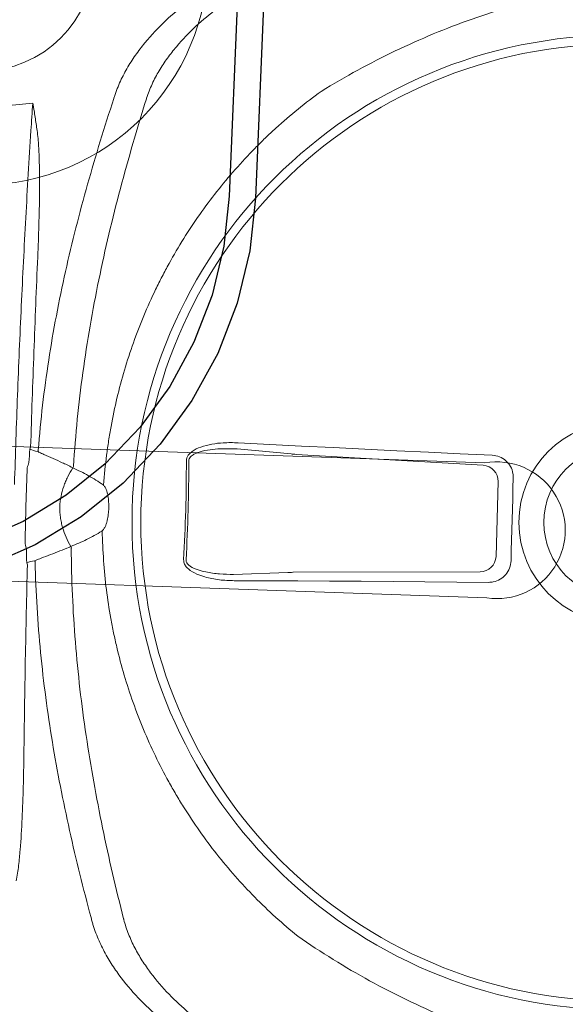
# Model space of a CAD drawing. Header units: millimetres. Extents: x 256680 to 410391, y -77299 to -22623.
# Tile 15 of 241: x 258590 to 258710, y -26464 to -26248. Entities that reach past the tile are written whole.
import ezdxf

# ---------------------------------------------------------------- set-up
doc = ezdxf.new("R2010")
doc.units = ezdxf.units.MM
doc.header["$LTSCALE"] = 2.5
for name, color, linetype, lineweight in [('CKD Equipments', 252, 'Continuous', 0), ('EQUIPMENT', 210, 'Continuous', 0), ('FURNITURES', 30, 'Continuous', 15), ('HATCH LIGHT', 250, 'Continuous', 0), ('K Equipment', 30, 'Continuous', 9)]:
    doc.layers.add(name, color=color, linetype=linetype, lineweight=lineweight)
doc.layers.add('Edges', color=7, linetype='Continuous')

# ---------------------------------------------------------------- blocks, each defined once
blk = doc.blocks.new('awreg')
at = {"layer": 'K Equipment'}
for radius in [50, 25]:
    blk.add_circle((60741.19, 14314.36, -7.42), radius, dxfattribs=at)
blk = doc.blocks.new('G$C62143A14')
at = {"linetype": 'Continuous', "lineweight": 0}
for p, q in [((159.41, 298.28), (158.51, 310.14)), ((186.05, 310.43), (185.4, 298.56)), ((161.16, 256.1), (159.47, 297.14)), ((185.36, 297.41), (184.56, 256.36)), ((181.11, 252.93), (164.68, 252.75))]:
    blk.add_line(p, q, dxfattribs=at)
at = {"linetype": 'Continuous', "lineweight": 0, "flags": 128}
for points in [[(158.93, 254.16), (158.73, 261.15), (158.52, 268.13), (158.3, 275.11), (158.08, 282.09), (157.85, 289.07), (157.62, 296.03), (157.38, 303), (157.14, 309.95)], [(187.42, 310.28), (187.32, 303.32), (187.24, 296.35), (187.15, 289.38), (187.08, 282.4), (187.01, 275.42), (186.94, 268.44), (186.88, 261.45), (186.82, 254.46)], [(182.02, 249.63), (179.75, 249.61), (177.48, 249.59), (175.2, 249.56), (172.93, 249.54), (170.66, 249.51), (168.39, 249.49), (166.11, 249.46), (163.84, 249.43)]]:
    blk.add_lwpolyline(points, dxfattribs=at)
at = {"linetype": 'Continuous', "lineweight": 0}
for radius in [106.93, 105, 22.05, 16.56]:
    blk.add_circle((173.18, 226), radius, dxfattribs=at)
for centre, radius, start, end in [((264.82, 359.79), 5.1, 198.6597, 198.9824), ((155.01, 366.47), 11.7, 289.4003, 291.6643), ((188.33, 366.83), 11.7, 249.5682, 251.8322), ((165.6, 356.38), 6.29, 203.4577, 206.904), ((177.96, 356.51), 6.29, 334.3284, 337.7748), ((157.41, 358.16), 13.42, 294.4256, 295.9261), ((157.61, 342.91), 6.49, 29.2266, 32.2639), ((186.11, 358.47), 13.42, 245.3063, 246.8069), ((168.31, 679.42), 358.79, 268.8832, 272.3492), ((168.31, 679.3), 358.14, 268.8832, 272.3493), ((164.68, 256.28), 3.53, 182.7979, 269.9804), ((181.03, 256.45), 3.53, 271.252, 358.4345)]:
    blk.add_arc(centre, radius, start, end, dxfattribs=at)
for centre, major_axis, ratio, start_param, end_param in [((171.84, 350.64), (37.1, 0.4), 0.145844, 1.830411, 1.913269), ((171.84, 350.64), (37.1, 0.4), 0.145844, 1.228323, 1.311182), ((159.19, 296.52), (0.09, -3.5), 0.086139, 1.744011, 2.093077), ((185.66, 296.81), (-0.02, -3.5), 0.086139, 4.190109, 4.539174)]:
    blk.add_ellipse(centre, major_axis=major_axis, ratio=ratio, start_param=start_param, end_param=end_param, dxfattribs=at)
for points in [[(258.59, 370.05), (259.1, 366.09), (259.61, 362.14), (260.15, 358.18)], [(254.1, 358.33), (256.1, 358.27), (258.12, 358.22), (260.15, 358.18)], [(159.33, 355.6), (159.52, 355.05), (159.71, 354.5), (159.83, 353.87)], [(163.42, 356.11), (163.03, 356), (162.64, 355.89), (162.26, 355.77)], [(181.31, 355.97), (180.93, 356.08), (180.54, 356.19), (180.14, 356.29)], [(183.79, 354.13), (183.89, 354.76), (184.07, 355.32), (184.25, 355.87)], [(159.5, 353.76), (159.55, 353.75), (159.61, 353.75), (159.65, 353.78)], [(159.65, 353.78), (159.71, 353.81), (159.77, 353.84), (159.83, 353.87)], [(183.79, 354.13), (183.85, 354.1), (183.91, 354.07), (183.96, 354.04)], [(183.96, 354.04), (184.01, 354.01), (184.06, 354.01), (184.11, 354.02)], [(162.96, 345.94), (162.94, 345.94), (162.92, 345.95), (162.9, 345.95)], [(163.05, 346.4), (163.06, 346.39), (163.08, 346.39), (163.1, 346.38)], [(180.88, 346.15), (180.86, 346.14), (180.84, 346.13), (180.83, 346.13)], [(261.88, 340.42), (261.88, 340.42), (261.88, 340.42), (261.89, 340.42)], [(82.05, 338.49), (82.05, 338.49), (82.04, 338.48), (82.04, 338.48)], [(262.17, 333.24), (262.12, 333.25), (262.07, 333.27), (262.02, 333.28)], [(82.06, 331.35), (82.01, 331.33), (81.96, 331.32), (81.91, 331.3)]]:
    blk.add_open_spline(points, degree=3, dxfattribs=at)
for points, knots in [([(176.37, 358.94), (182.93, 359), (189.47, 359.03), (199.27, 359.03), (202.53, 359.03), (209.05, 359), (212.31, 358.99), (218.81, 358.93), (222.06, 358.9), (228.52, 358.82), (231.74, 358.78), (241.38, 358.62), (247.76, 358.49), (254.1, 358.33)], [0, 0, 0, 0, 0.25, 0.25, 0.375, 0.375, 0.5, 0.5, 0.625, 0.625, 0.75, 0.75, 1, 1, 1, 1]), ([(254.16, 356.97), (253.59, 356.87), (253.02, 356.78), (251.88, 356.63), (251.31, 356.57), (249.59, 356.4), (248.44, 356.3), (245, 356.08), (242.7, 355.98), (238.08, 355.85), (235.77, 355.81), (231.14, 355.77), (228.82, 355.77), (226.5, 355.78)], [0, 0, 0, 0, 0.0625, 0.0625, 0.125, 0.125, 0.25, 0.25, 0.5, 0.5, 0.75, 0.75, 1, 1, 1, 1]), ([(260, 358.13), (259.94, 358.11), (259.88, 358.09), (259.76, 358.07), (259.7, 358.05), (259.52, 358.01), (259.39, 357.99), (259.03, 357.91), (258.79, 357.86), (258.06, 357.71), (257.57, 357.62), (256.11, 357.33), (255.14, 357.15), (254.16, 356.97)], [0, 0, 0, 0, 0.03125, 0.03125, 0.0625, 0.0625, 0.125, 0.125, 0.25, 0.25, 0.5, 0.5, 1, 1, 1, 1]), ([(259.99, 358.16), (260.03, 358.16), (260.08, 358.17), (260.13, 358.18), (260.13, 358.18), (260.14, 358.18), (260.15, 358.18)], [0, 0, 0, 0, 0.0002027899, 0.0002027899, 0.0002027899, 0.000241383, 0.000241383, 0.000241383, 0.000241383]), ([(260, 358.13), (260.04, 358.14), (260.08, 358.16), (260.13, 358.17), (260.14, 358.18), (260.14, 358.18), (260.15, 358.18)], [0, 0, 0, 0, 0.0002012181, 0.0002012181, 0.0002012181, 0.0002381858, 0.0002381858, 0.0002381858, 0.0002381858]), ([(117.12, 354.6), (114.8, 354.54), (112.49, 354.49), (107.86, 354.43), (105.55, 354.42), (100.93, 354.46), (98.63, 354.5), (95.17, 354.66), (94.02, 354.72), (92.3, 354.86), (91.73, 354.91), (90.59, 355.04), (90.02, 355.11), (89.45, 355.2)], [0, 0, 0, 0, 0.25, 0.25, 0.5, 0.5, 0.75, 0.75, 0.875, 0.875, 0.9375, 0.9375, 1, 1, 1, 1]), ([(158.9, 355.44), (151.92, 355.34), (144.94, 355.22), (131.01, 354.94), (124.06, 354.78), (117.12, 354.6)], [0, 0, 0, 0, 0.5, 0.5, 1, 1, 1, 1]), ([(180.14, 356.29), (178.75, 356.29), (177.36, 356.29), (174.57, 356.28), (171.78, 356.26), (168.99, 356.22), (166.21, 356.17), (164.81, 356.14), (163.42, 356.11)], [0, 0, 0, 0, 0.25, 0.25, 0.5, 0.75, 0.75, 1, 1, 1, 1]), ([(226.5, 355.78), (219.55, 355.81), (212.59, 355.82), (198.65, 355.8), (191.67, 355.77), (184.68, 355.72)], [0, 0, 0, 0, 0.5, 0.5, 1, 1, 1, 1]), ([(82.05, 338.49), (88.31, 340.43), (94.62, 342.26), (104.17, 344.77), (107.37, 345.57), (113.78, 347.08), (117, 347.79), (126.68, 349.77), (133.19, 350.9), (143.02, 352.25), (146.31, 352.64), (152.9, 353.29), (156.2, 353.56), (159.5, 353.76)], [0, 0, 0, 0, 0.25, 0.25, 0.375, 0.375, 0.5, 0.5, 0.75, 0.75, 0.875, 0.875, 1, 1, 1, 1]), ([(159.99, 353.53), (160.13, 353.19), (160.28, 352.84), (160.43, 352.5), (160.72, 351.82), (161.01, 351.14), (161.3, 350.47), (161.59, 349.79), (161.88, 349.11), (162.18, 348.43), (162.47, 347.76), (162.76, 347.08), (163.05, 346.4)], [0.0002616, 0.0002616, 0.0002616, 0.0002616, 0.00188464, 0.00188464, 0.00188464, 0.00508207, 0.00508207, 0.00508207, 0.00827951, 0.00827951, 0.00827951, 0.01147698, 0.01147698, 0.01147698, 0.01147698]), ([(180.5, 346.27), (181.01, 347.27), (181.28, 347.96), (181.56, 348.64), (181.83, 349.32), (182.11, 350.01), (182.38, 350.69), (182.66, 351.38), (182.94, 352.06), (183.21, 352.74), (183.35, 353.09), (183.49, 353.44), (183.64, 353.79)], [0, 0, 0, 0, 0.00319655, 0.00319655, 0.00319655, 0.00639307, 0.00639307, 0.00639307, 0.00958958, 0.00958958, 0.00958958, 0.01121538, 0.01121538, 0.01121538, 0.01121538]), ([(184.11, 354.02), (187.42, 353.89), (190.73, 353.7), (197.33, 353.19), (200.62, 352.87), (210.48, 351.74), (217.01, 350.75), (226.74, 348.97), (229.97, 348.33), (236.41, 346.95), (239.63, 346.22), (249.23, 343.92), (255.57, 342.23), (261.88, 340.42)], [0, 0, 0, 0, 0.125, 0.125, 0.25, 0.25, 0.5, 0.5, 0.625, 0.625, 0.75, 0.75, 1, 1, 1, 1]), ([(180.5, 346.27), (179.86, 346.65), (179.19, 347.01), (178.15, 347.48), (177.8, 347.62), (177.09, 347.9), (176.73, 348.02), (174.91, 348.58), (173.41, 348.82), (171.09, 348.8), (170.32, 348.73), (169.18, 348.53), (168.8, 348.44), (168.06, 348.25), (167.7, 348.14), (165.9, 347.54), (164.56, 346.88), (163.28, 346.09)], [0, 0, 0, 0, 0.125, 0.125, 0.1875, 0.1875, 0.25, 0.25, 0.5, 0.5, 0.625, 0.625, 0.6875, 0.6875, 0.75, 0.75, 1, 1, 1, 1]), ([(162.9, 345.95), (156.01, 345.65), (149.15, 345.08), (138.9, 343.85), (135.48, 343.38), (128.69, 342.33), (125.3, 341.74), (115.17, 339.84), (108.47, 338.36), (98.51, 335.9), (95.2, 335.04), (88.61, 333.25), (85.33, 332.31), (82.06, 331.35)], [0, 0, 0, 0, 0.25, 0.25, 0.375, 0.375, 0.5, 0.5, 0.75, 0.75, 0.875, 0.875, 1, 1, 1, 1]), ([(163.28, 346.09), (163.79, 344.92), (164.33, 343.78), (165.22, 342.1), (165.53, 341.55), (166.18, 340.47), (166.53, 339.93), (166.9, 339.41)], [0, 0, 0, 0, 0.5, 0.5, 0.75, 0.75, 1, 1, 1, 1]), ([(177.03, 339.52), (177.39, 340.05), (177.72, 340.59), (178.35, 341.69), (178.65, 342.25), (179.5, 343.94), (180.02, 345.1), (180.5, 346.27)], [0, 0, 0, 0, 0.25, 0.25, 0.5, 0.5, 1, 1, 1, 1]), ([(262.02, 333.28), (258.73, 334.18), (255.43, 335.04), (248.8, 336.69), (245.48, 337.48), (235.46, 339.73), (228.74, 341.06), (218.57, 342.75), (215.17, 343.26), (208.35, 344.16), (204.93, 344.56), (194.65, 345.57), (187.78, 345.99), (180.88, 346.15)], [0, 0, 0, 0, 0.125, 0.125, 0.25, 0.25, 0.5, 0.5, 0.625, 0.625, 0.75, 0.75, 1, 1, 1, 1]), ([(79.75, 293.03), (82.31, 296.45), (85.04, 299.7), (90.82, 305.84), (93.86, 308.74), (100.26, 314.21), (103.61, 316.77), (108.01, 319.76), (108.9, 320.35), (110.69, 321.5), (111.6, 322.06), (114.34, 323.72), (116.19, 324.76), (121.81, 327.74), (125.65, 329.52), (133.49, 332.64), (137.5, 334), (142.63, 335.43), (143.66, 335.7), (145.73, 336.21), (146.78, 336.46), (149.91, 337.15), (152, 337.55), (158.29, 338.58), (162.49, 339.04), (166.97, 339.32)], [0, 0, 0, 0, 0.125, 0.125, 0.25, 0.25, 0.375, 0.375, 0.40625, 0.40625, 0.4375, 0.4375, 0.5, 0.5, 0.625, 0.625, 0.75, 0.75, 0.78125, 0.78125, 0.8125, 0.8125, 0.875, 0.875, 1, 1, 1, 1]), ([(166.9, 339.41), (166.97, 339.32), (167.04, 339.24), (167.21, 339.09), (167.3, 339.02), (167.59, 338.84), (167.79, 338.74), (168.21, 338.57), (168.43, 338.5), (168.86, 338.38), (169.08, 338.33), (169.74, 338.21), (170.18, 338.15), (171.08, 338.08), (171.53, 338.07), (172.43, 338.08), (172.88, 338.1), (173.77, 338.19), (174.21, 338.25), (174.86, 338.39), (175.08, 338.45), (175.51, 338.58), (175.72, 338.65), (176.14, 338.83), (176.35, 338.93), (176.63, 339.12), (176.72, 339.19), (176.89, 339.34), (176.96, 339.43), (177.03, 339.52)], [0, 0, 0, 0, 0.03125, 0.03125, 0.0625, 0.0625, 0.125, 0.125, 0.1875, 0.1875, 0.25, 0.25, 0.375, 0.375, 0.5, 0.5, 0.625, 0.625, 0.75, 0.75, 0.8125, 0.8125, 0.875, 0.875, 0.9375, 0.9375, 0.96875, 0.96875, 1, 1, 1, 1]), ([(176.96, 339.43), (179.33, 339.32), (181.45, 339.19), (184.64, 338.91), (185.7, 338.8), (187.83, 338.55), (188.88, 338.42), (194.15, 337.67), (198.29, 336.84), (206.46, 334.76), (210.49, 333.5), (216.42, 331.29), (218.39, 330.49), (221.31, 329.22), (222.28, 328.78), (224.21, 327.87), (225.17, 327.41), (229.93, 325.02), (233.59, 322.91), (240.66, 318.33), (244.06, 315.86), (248.96, 311.86), (250.56, 310.48), (252.91, 308.34), (253.69, 307.62), (255.22, 306.14), (255.98, 305.39), (259.71, 301.59), (262.53, 298.39), (265.16, 295.03)], [0, 0, 0, 0, 0.0625, 0.0625, 0.09375, 0.09375, 0.125, 0.125, 0.25, 0.25, 0.375, 0.375, 0.4375, 0.4375, 0.46875, 0.46875, 0.5, 0.5, 0.625, 0.625, 0.75, 0.75, 0.8125, 0.8125, 0.84375, 0.84375, 0.875, 0.875, 1, 1, 1, 1]), ([(261.89, 340.42), (262.18, 340.34), (262.47, 340.26), (263.05, 340.09), (263.34, 340), (264.19, 339.71), (264.75, 339.51), (266.4, 338.85), (267.46, 338.35), (269.53, 337.27), (270.53, 336.68), (272.48, 335.43), (273.41, 334.77), (276.1, 332.73), (277.76, 331.28), (280.86, 328.24), (282.3, 326.66), (283.99, 324.62), (284.32, 324.21), (284.96, 323.38), (285.28, 322.97), (286.2, 321.73), (286.79, 320.9), (288.47, 318.4), (289.48, 316.71), (291.29, 313.34), (292.1, 311.64), (293.13, 309.09), (293.45, 308.23), (294.02, 306.53), (294.28, 305.68), (294.5, 304.84)], [0, 0, 0, 0, 0.015625, 0.015625, 0.03125, 0.03125, 0.0625, 0.0625, 0.125, 0.125, 0.1875, 0.1875, 0.25, 0.25, 0.375, 0.375, 0.5, 0.5, 0.53125, 0.53125, 0.5625, 0.5625, 0.625, 0.625, 0.75, 0.75, 0.875, 0.875, 0.9375, 0.9375, 1, 1, 1, 1]), ([(50.2, 302.21), (50.41, 303.06), (50.64, 303.91), (51.18, 305.63), (51.48, 306.49), (52.46, 309.06), (53.22, 310.78), (54.96, 314.19), (55.94, 315.9), (57.56, 318.43), (58.13, 319.28), (59.03, 320.54), (59.34, 320.96), (59.96, 321.8), (60.29, 322.21), (61.93, 324.29), (63.33, 325.9), (66.37, 329.01), (68, 330.49), (70.64, 332.59), (71.56, 333.27), (73.48, 334.56), (74.47, 335.17), (76.51, 336.3), (77.56, 336.82), (79.2, 337.51), (79.75, 337.73), (80.6, 338.03), (80.88, 338.13), (81.46, 338.31), (81.75, 338.4), (82.04, 338.48)], [0, 0, 0, 0, 0.0625, 0.0625, 0.125, 0.125, 0.25, 0.25, 0.375, 0.375, 0.4375, 0.4375, 0.46875, 0.46875, 0.5, 0.5, 0.625, 0.625, 0.75, 0.75, 0.8125, 0.8125, 0.875, 0.875, 0.9375, 0.9375, 0.96875, 0.96875, 0.984375, 0.984375, 1, 1, 1, 1]), ([(292.69, 299.36), (292.26, 300.96), (291.71, 302.57), (290.72, 305), (290.36, 305.81), (289.6, 307.43), (289.2, 308.23), (287.91, 310.65), (286.95, 312.24), (284.85, 315.42), (283.7, 316.99), (281.18, 320.09), (279.83, 321.59), (276.94, 324.47), (275.4, 325.86), (272.9, 327.8), (272.03, 328.43), (270.67, 329.33), (270.21, 329.62), (269.28, 330.18), (268.8, 330.46), (267.36, 331.24), (266.37, 331.72), (264.32, 332.57), (263.27, 332.94), (262.17, 333.24)], [0, 0, 0, 0, 0.125, 0.125, 0.1875, 0.1875, 0.25, 0.25, 0.375, 0.375, 0.5, 0.5, 0.625, 0.625, 0.75, 0.75, 0.8125, 0.8125, 0.84375, 0.84375, 0.875, 0.875, 0.9375, 0.9375, 1, 1, 1, 1]), ([(81.91, 331.3), (81.36, 331.14), (80.83, 330.96), (79.77, 330.57), (79.26, 330.35), (77.73, 329.68), (76.75, 329.18), (75.33, 328.37), (74.86, 328.09), (73.94, 327.5), (73.48, 327.2), (72.15, 326.27), (71.29, 325.63), (68.84, 323.63), (67.32, 322.21), (64.5, 319.27), (63.18, 317.74), (60.74, 314.58), (59.62, 312.99), (57.58, 309.77), (56.66, 308.15), (55.43, 305.71), (55.04, 304.9), (54.31, 303.27), (53.97, 302.45), (53.04, 300), (52.53, 298.38), (52.13, 296.78)], [0, 0, 0, 0, 0.03125, 0.03125, 0.0625, 0.0625, 0.125, 0.125, 0.15625, 0.15625, 0.1875, 0.1875, 0.25, 0.25, 0.375, 0.375, 0.5, 0.5, 0.625, 0.625, 0.75, 0.75, 0.8125, 0.8125, 0.875, 0.875, 1, 1, 1, 1]), ([(157.14, 309.95), (157.13, 311.04), (157.12, 313.22), (157.56, 316.01), (158.26, 318.33), (159.01, 319.82), (159.93, 320.77), (160.64, 321.18), (161.14, 321.21), (161.33, 321.23)], [0, 0, 0, 0, 0.25332, 0.506196, 0.65059, 0.817687, 0.886369, 0.955719, 1, 1, 1, 1]), ([(161.31, 320.69), (161.18, 320.69), (160.86, 320.66), (160.54, 320.45), (160.2, 320.13), (159.65, 319.36), (159.16, 317.99), (158.7, 315.82), (158.44, 313.21), (158.49, 311.17), (158.51, 310.14)], [0, 0, 0, 0, 0.034894, 0.07906, 0.092988, 0.155615, 0.320186, 0.468315, 0.732642, 1, 1, 1, 1]), ([(182.99, 321.46), (183.22, 321.44), (183.67, 321.42), (184.43, 321.02), (185.38, 320.07), (186.27, 318.31), (186.94, 316.01), (187.36, 313.28), (187.4, 311.36), (187.42, 310.28)], [0, 0, 0, 0, 0.0522268, 0.1042313, 0.1923821, 0.3606157, 0.5543927, 0.7486822, 1, 1, 1, 1]), ([(186.05, 310.43), (186.05, 311.45), (186.05, 313.24), (185.78, 315.8), (185.34, 317.95), (184.73, 319.59), (184.06, 320.51), (183.55, 320.86), (183.22, 320.94), (183.06, 320.93), (183.01, 320.93)], [0, 0, 0, 0, 0.265211, 0.46586, 0.668447, 0.834858, 0.915193, 0.958561, 0.988769, 1, 1, 1, 1]), ([(265.16, 295.03), (266.9, 292.42), (268.56, 289.8), (271.72, 284.5), (273.22, 281.83), (276.08, 276.42), (277.43, 273.7), (279.98, 268.18), (281.17, 265.39), (283.41, 259.74), (284.44, 256.91), (285.85, 252.62), (286.3, 251.18), (287.14, 248.29), (287.54, 246.84), (288.29, 243.91), (288.64, 242.44), (289.27, 239.47), (289.55, 237.97), (290.02, 234.96), (290.22, 233.44), (290.43, 231.13), (290.49, 230.35), (290.55, 229.19), (290.56, 228.8), (290.59, 228.01), (290.6, 227.62), (290.62, 225.65), (290.56, 224.09), (290.35, 221.02), (290.18, 219.49), (289.77, 216.47), (289.52, 214.97), (288.95, 211.99), (288.63, 210.51), (287.95, 207.58), (287.58, 206.12), (286.8, 203.23), (286.38, 201.79), (285.07, 197.5), (284.11, 194.66), (280.98, 186.21), (278.56, 180.65), (274.42, 172.38), (272.96, 169.66), (269.9, 164.27), (268.3, 161.61), (266.62, 158.98)], [0, 0, 0, 0, 0.0625, 0.0625, 0.125, 0.125, 0.1875, 0.1875, 0.25, 0.25, 0.3125, 0.3125, 0.34375, 0.34375, 0.375, 0.375, 0.40625, 0.40625, 0.4375, 0.4375, 0.46875, 0.46875, 0.484375, 0.484375, 0.492188, 0.492188, 0.5, 0.5, 0.53125, 0.53125, 0.5625, 0.5625, 0.59375, 0.59375, 0.625, 0.625, 0.65625, 0.65625, 0.6875, 0.6875, 0.75, 0.75, 0.875, 0.875, 0.9375, 0.9375, 1, 1, 1, 1]), ([(81.21, 156.98), (79.47, 159.59), (77.81, 162.21), (74.65, 167.51), (73.14, 170.18), (70.29, 175.58), (68.94, 178.31), (66.39, 183.83), (65.2, 186.62), (62.96, 192.26), (61.93, 195.1), (60.52, 199.39), (60.07, 200.83), (59.22, 203.72), (58.82, 205.17), (58.08, 208.1), (57.73, 209.57), (57.1, 212.54), (56.82, 214.04), (56.34, 217.05), (56.15, 218.57), (55.94, 220.88), (55.88, 221.66), (55.82, 222.82), (55.8, 223.21), (55.78, 224), (55.77, 224.39), (55.75, 226.36), (55.8, 227.92), (56.02, 230.99), (56.19, 232.52), (56.6, 235.54), (56.85, 237.04), (57.42, 240.02), (57.73, 241.5), (58.42, 244.43), (58.79, 245.89), (59.57, 248.78), (59.98, 250.22), (61.29, 254.51), (62.26, 257.35), (65.39, 265.8), (67.81, 271.36), (71.95, 279.63), (73.4, 282.35), (76.46, 287.74), (78.07, 290.4), (79.75, 293.03)], [0, 0, 0, 0, 0.0625, 0.0625, 0.125, 0.125, 0.1875, 0.1875, 0.25, 0.25, 0.3125, 0.3125, 0.34375, 0.34375, 0.375, 0.375, 0.40625, 0.40625, 0.4375, 0.4375, 0.46875, 0.46875, 0.484375, 0.484375, 0.492187, 0.492187, 0.5, 0.5, 0.53125, 0.53125, 0.5625, 0.5625, 0.59375, 0.59375, 0.625, 0.625, 0.65625, 0.65625, 0.6875, 0.6875, 0.75, 0.75, 0.875, 0.875, 0.9375, 0.9375, 1, 1, 1, 1]), ([(163.84, 249.43), (163.3, 249.48), (162.2, 249.57), (160.74, 250.39), (159.63, 251.6), (159.05, 252.94), (158.97, 253.82), (158.93, 254.16)], [0, 0, 0, 0, 0.216319, 0.432689, 0.648031, 0.863773, 1, 1, 1, 1]), ([(186.82, 254.46), (186.77, 253.91), (186.65, 252.81), (185.8, 251.35), (184.55, 250.26), (183.21, 249.71), (182.35, 249.65), (182.02, 249.63)], [0, 0, 0, 0, 0.21899, 0.438068, 0.655087, 0.870478, 1, 1, 1, 1])]:
    blk.add_open_spline(points, degree=3, knots=knots, dxfattribs=at)
at = {"layer": 'CKD Equipments'}
blk.add_arc((170.42, 252.78), 15, 173.8395, 12.3466, dxfattribs=at)
blk.add_arc((170.42, 252.78), 15, 173.8395, 12.3466, dxfattribs=at)
blk.add_arc((170.42, 252.78), 15, 173.8395, 12.3466, dxfattribs=at)
blk.add_arc((170.42, 252.78), 15, 173.8395, 12.3466, dxfattribs=at)
blk.add_arc((170.42, 252.78), 15, 173.8395, 12.3466, dxfattribs=at)
blk.add_arc((170.42, 252.78), 15, 173.8395, 12.3466, dxfattribs=at)
at = {"layer": 'EQUIPMENT'}
for points in [[(155.51, 254.39), (154.92, 413.78)], [(155.51, 254.39), (154.92, 413.78)], [(155.51, 254.39), (154.92, 413.78)], [(155.51, 254.39), (154.92, 413.78)], [(155.51, 254.39), (154.92, 413.78)], [(155.51, 254.39), (154.92, 413.78)], [(155.51, 254.39), (154.92, 413.78)], [(155.51, 254.39), (154.92, 413.78)], [(184.49, 414.24), (185.08, 255.99)], [(184.49, 414.24), (185.08, 255.99)], [(184.49, 414.24), (185.08, 255.99)], [(184.49, 414.24), (185.08, 255.99)], [(184.49, 414.24), (185.08, 255.99)], [(184.49, 414.24), (185.08, 255.99)], [(184.49, 414.24), (185.08, 255.99)], [(184.49, 414.24), (185.08, 255.99)]]:
    blk.add_lwpolyline(points, dxfattribs=at)
blk.add_arc((170.42, 252.78), 15, 173.8395, 12.3466, dxfattribs=at)
blk.add_arc((170.42, 252.78), 15, 173.8395, 12.3466, dxfattribs=at)
blk = doc.blocks.new('boilerplan')
at = {"layer": 'Edges'}
for p, q in [((227.28, 102.98), (222.39, 112.89)), ((222.27, 100.08), (217.05, 110.68)), ((233.42, 93.79), (227.28, 102.98)), ((228.84, 90.26), (222.27, 100.08)), ((240.71, 85.47), (233.42, 93.79)), ((236.62, 81.38), (228.84, 90.26)), ((249.02, 78.19), (240.71, 85.47)), ((245.5, 73.6), (236.62, 81.38)), ((258.21, 72.04), (249.02, 78.19)), ((255.32, 67.04), (245.5, 73.6)), ((268.13, 67.16), (258.21, 72.04)), ((265.92, 61.81), (255.32, 67.04)), ((278.6, 63.6), (268.13, 67.16)), ((289.44, 61.45), (278.6, 63.6)), ((277.1, 58.02), (265.92, 61.81)), ((300.46, 60.72), (289.44, 61.45)), ((693.38, 60.72), (300.46, 60.72)), ((288.68, 55.71), (277.1, 58.02)), ((300.27, 54.95), (288.68, 55.71)), ((399.3, 54.95), (300.27, 54.95))]:
    blk.add_line(p, q, dxfattribs=at)
blk = doc.blocks.new('G$C6845078B')
blk.add_blockref('boilerplan', (-210.19, -41.12))

msp = doc.modelspace()

# ---------------------------------------------------------------- hatches: boundary and pattern name
at = {"layer": 'HATCH LIGHT', "true_color": 0x636466}
h = msp.add_hatch(dxfattribs=at)
h.set_pattern_fill('ANSI32', color=251, scale=6)
h.set_pattern_definition([(45, (193310.04, -46725.026), (-40.411153, 40.411153), []), (45, (193336.98, -46725.026), (-40.411153, 40.411153), [])])
h.paths.add_polyline_path([(270452.88, -32589.97), (270258.94, -32638.82), (270440.48, -33359.69), (257887.83, -33359.58, -0.000263), (257873.3, -33559.58), (270697.09, -33559.7)])
h.paths.add_polyline_path([(258301.77, -25157.06), (258101.69, -25157.06, -0.011972), (257620.47, -34256.03), (257821.06, -34256.03, 0.01196)])
h.paths.add_polyline_path([(258285.4, -25697.6), (267964.34, -26046.56, 0.003501), (268458.41, -26800.64), (268626.04, -26691.53), (268075.93, -25850.46), (258291.63, -25497.7, -0.000262)])
h = msp.add_hatch(dxfattribs=at)
h.set_pattern_fill('ANSI37', color=251, scale=8)
h.set_pattern_definition([(45, (193310.04, -46725.026), (-17.960512, 17.960512), []), (135, (193310.04, -46725.026), (-17.960512, -17.960512), [])])
edge = h.paths.add_edge_path()
edge.add_line((261078.94, -25798.32), (258285.4, -25697.6))
edge.add_arc((67888.04, -19659.44), 190493.08, 356.5735369, 358.1835586, ccw=False)
edge.add_line((258040.58, -31044.72), (260889.8, -31044.74))
edge.add_line((260889.8, -31044.74), (261016.3, -27535.69))
edge.add_line((261016.3, -27535.69), (260916.37, -27532.09))
edge.add_line((260916.37, -27532.09), (260887.11, -28343.52))
edge.add_line((260887.11, -28343.52), (260887.12, -28343.52))
edge.add_line((260887.12, -28343.52), (260822.27, -30142.35))
edge.add_line((260822.27, -30142.35), (260793.34, -30944.74))
edge.add_line((260793.34, -30944.74), (258161.63, -30944.72))
edge.add_line((258161.63, -30944.72), (258287.65, -27449.28))
edge.add_line((258287.65, -27449.28), (259287, -27485.31))
edge.add_line((259287, -27485.31), (259328.4, -27486.81))
edge.add_line((259328.4, -27486.81), (259332, -27386.87))
edge.add_line((259332, -27386.87), (258291.25, -27349.35))
edge.add_line((258291.25, -27349.35), (258347.16, -25799.9))
edge.add_line((258347.16, -25799.9), (259846.19, -25853.94))
edge.add_line((259846.19, -25853.94), (259835.38, -26153.75))
edge.add_line((259835.38, -26153.75), (259811.97, -26801.7))
edge.add_line((259811.97, -26801.7), (259809.33, -26874.86))
edge.add_line((259809.33, -26874.86), (259909.27, -26878.47))
edge.add_line((259909.27, -26878.47), (259946.07, -25857.54))
edge.add_line((259946.07, -25857.54), (260975.4, -25894.65))
edge.add_line((260975.4, -25894.65), (260948.79, -26632.68))
edge.add_line((260948.79, -26632.68), (261048.73, -26636.28))
edge.add_line((261048.73, -26636.28), (261078.94, -25798.32))

# ---------------------------------------------------------------- block references
at = {"layer": 'CKD Equipments', "ltscale": 10, "rotation": 87.62417962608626}
msp.add_blockref('G$C6845078B', (258651.97, -26377.51, 7.42), dxfattribs=at)
at = {"layer": 'CKD Equipments', "ltscale": 0.25, "rotation": 87.79023278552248}
msp.add_blockref('G$C62143A14', (258940.87, -26539.83), dxfattribs=at)
at = {"layer": 'FURNITURES', "xscale": -1, "rotation": 87.79023278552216}
msp.add_blockref('awreg', (275227.28, 33910.03, 7.42), dxfattribs=at)

doc.saveas('drawing.dxf')
